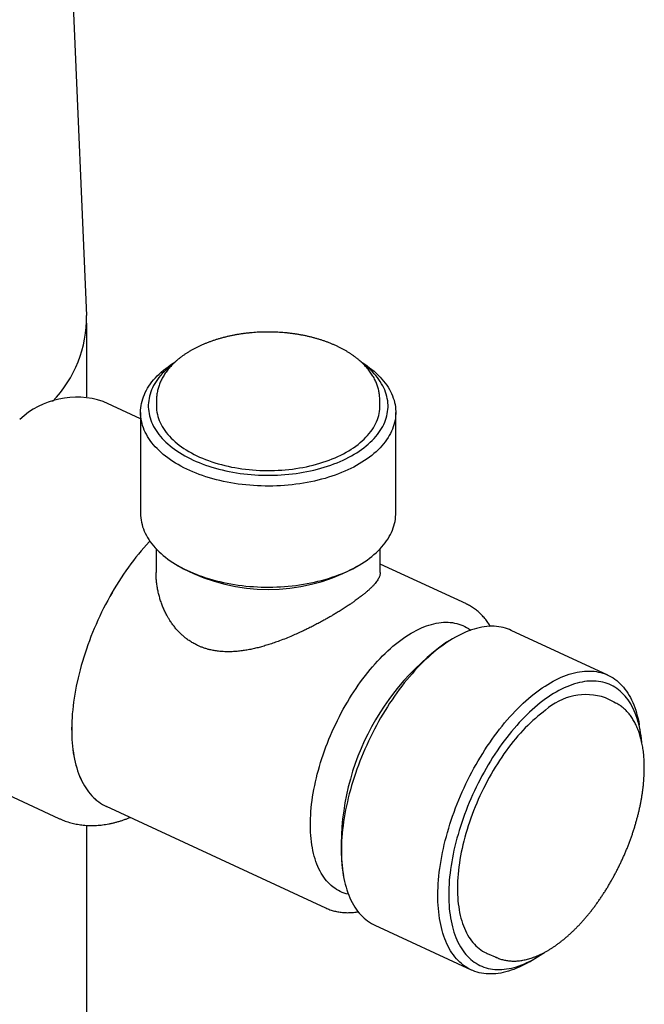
# Model space of a CAD drawing. Header units: millimetres. Extents: x 8 to 869, y 12 to 873.
# Tile 6 of 24: x 828 to 869, y 84 to 148. Entities that reach past the tile are written whole.
import ezdxf

# ---------------------------------------------------------------- set-up
doc = ezdxf.new("R2010")
doc.units = ezdxf.units.MM

msp = doc.modelspace()

# ---------------------------------------------------------------- linework, layer by layer
at = {"color": 7, "linetype": 'Continuous', "lineweight": 30}
for p, q in [((832.465, 128.436), (831.103, 160.276)), ((832.467, 123.175), (832.467, 127.932)), ((835.95, 121.755), (833.525, 122.879)), ((836.985, 123.047), (836.976, 122.632)), ((851.425, 122.63), (851.416, 123.045)), ((835.95, 122.172), (835.949, 115.639)), ((852.449, 115.637), (852.45, 122.17)), ((836.949, 113.367), (836.949, 111.824)), ((851.449, 111.822), (851.449, 113.365)), ((838.363, 112.273), (838.717, 112.069)), ((849.681, 112.068), (850.035, 112.272)), ((857.016, 109.789), (851.449, 112.368)), ((856.16, 107.559), (855.739, 107.311)), ((866.16, 105.194), (859.92, 108.085)), ((866.625, 103.42), (866.004, 103.723)), ((868.273, 101.504), (868.19, 101.985)), ((822.74, 99.603), (830.673, 95.928)), ((833.72, 96.722), (847.914, 90.145)), ((832.467, 64.823), (832.467, 95.481)), ((848.979, 92.721), (849.062, 92.24)), ((851.092, 89.031), (857.331, 86.14)), ((858.354, 87.21), (858.986, 86.932)), ((861.092, 86.666), (861.513, 86.914))]:
    msp.add_line(p, q, dxfattribs=at)
at = {"color": 7, "linetype": 'Continuous', "lineweight": 30, "flags": 128}
for points in [[(850.215, 125.43), (850.277, 125.391), (850.444, 125.283), (850.605, 125.172), (850.76, 125.059), (850.908, 124.942), (851.051, 124.824), (851.187, 124.702), (851.317, 124.579), (851.441, 124.453), (851.557, 124.325), (851.667, 124.195), (851.77, 124.063), (851.866, 123.93), (851.955, 123.795), (852.037, 123.658), (852.112, 123.52), (852.179, 123.381), (852.239, 123.241), (852.292, 123.099), (852.337, 122.957), (852.374, 122.814), (852.405, 122.671), (852.427, 122.527), (852.442, 122.383), (852.449, 122.238), (852.449, 122.094), (852.441, 121.949), (852.426, 121.805), (852.403, 121.661), (852.372, 121.518), (852.334, 121.375), (852.289, 121.233), (852.236, 121.091), (852.175, 120.951), (852.107, 120.812), (852.032, 120.674), (851.95, 120.538), (851.861, 120.403), (851.764, 120.269), (851.661, 120.138), (851.55, 120.008), (851.433, 119.88), (851.309, 119.754), (851.179, 119.631), (851.042, 119.51), (850.899, 119.391), (850.75, 119.275), (850.595, 119.162), (850.434, 119.051), (850.267, 118.944), (850.094, 118.839), (849.916, 118.737), (849.733, 118.639), (849.545, 118.543), (849.352, 118.451), (849.154, 118.363), (848.951, 118.278), (848.744, 118.196), (848.533, 118.119), (848.318, 118.045), (848.099, 117.974), (847.877, 117.908), (847.651, 117.846), (847.422, 117.787), (847.19, 117.733), (846.955, 117.682), (846.718, 117.636), (846.479, 117.594), (846.237, 117.556), (845.993, 117.523), (845.748, 117.494), (845.502, 117.469), (845.254, 117.448), (845.005, 117.432), (844.755, 117.42), (844.505, 117.412), (844.255, 117.409), (844.004, 117.411), (843.754, 117.416), (843.504, 117.426), (843.255, 117.441), (843.007, 117.459), (842.76, 117.483), (842.514, 117.51), (842.27, 117.542), (842.027, 117.578), (841.787, 117.618), (841.548, 117.662), (841.312, 117.711), (841.079, 117.763), (840.849, 117.82), (840.622, 117.881), (840.398, 117.946), (840.177, 118.014), (839.96, 118.086), (839.748, 118.163), (839.539, 118.243), (839.334, 118.326), (839.134, 118.413), (838.939, 118.504), (838.749, 118.597), (838.563, 118.695), (838.383, 118.795), (838.208, 118.898), (838.039, 119.005), (837.875, 119.114), (837.717, 119.226), (837.566, 119.341), (837.42, 119.459), (837.28, 119.579), (837.147, 119.701), (837.02, 119.826), (836.9, 119.953), (836.787, 120.082), (836.681, 120.213), (836.581, 120.345), (836.489, 120.48), (836.403, 120.615), (836.325, 120.753), (836.254, 120.891), (836.19, 121.031), (836.134, 121.172), (836.085, 121.314), (836.044, 121.456), (836.01, 121.6), (835.984, 121.743), (835.965, 121.887), (835.954, 122.032), (835.95, 122.176), (835.954, 122.321), (835.966, 122.465), (835.985, 122.609), (836.012, 122.753), (836.046, 122.896), (836.088, 123.039), (836.137, 123.18), (836.194, 123.321), (836.258, 123.461), (836.33, 123.599), (836.408, 123.737), (836.494, 123.872), (836.587, 124.007), (836.687, 124.139), (836.794, 124.27), (836.908, 124.398), (837.028, 124.525), (837.155, 124.65), (837.289, 124.772), (837.429, 124.892), (837.575, 125.009), (837.727, 125.124), (837.885, 125.236), (838.049, 125.345), (838.197, 125.438)], [(838.045, 125.298), (838.007, 125.269), (837.864, 125.155), (837.726, 125.039), (837.596, 124.921), (837.472, 124.8), (837.354, 124.677), (837.244, 124.551), (837.14, 124.424), (837.043, 124.295), (836.953, 124.165), (836.87, 124.033), (836.795, 123.899), (836.727, 123.764), (836.666, 123.628), (836.613, 123.491), (836.567, 123.353), (836.529, 123.214), (836.498, 123.075), (836.475, 122.935), (836.459, 122.795), (836.451, 122.654), (836.451, 122.514), (836.459, 122.373), (836.474, 122.233), (836.496, 122.093), (836.527, 121.954), (836.564, 121.815), (836.61, 121.677), (836.663, 121.54), (836.723, 121.403), (836.791, 121.268), (836.866, 121.135), (836.948, 121.002), (837.038, 120.872), (837.134, 120.743), (837.238, 120.616), (837.348, 120.49), (837.465, 120.367), (837.589, 120.246), (837.719, 120.127), (837.856, 120.011), (837.999, 119.897), (838.148, 119.786), (838.303, 119.678), (838.463, 119.572), (838.63, 119.47), (838.802, 119.37), (838.979, 119.274), (839.162, 119.181), (839.349, 119.091), (839.542, 119.005), (839.738, 118.922), (839.94, 118.843), (840.145, 118.768), (840.354, 118.696), (840.568, 118.628), (840.785, 118.564), (841.005, 118.504), (841.228, 118.448), (841.454, 118.397), (841.683, 118.349), (841.915, 118.305), (842.149, 118.266), (842.384, 118.231), (842.622, 118.2), (842.861, 118.174), (843.101, 118.151), (843.343, 118.134), (843.585, 118.12), (843.828, 118.111), (844.072, 118.107), (844.315, 118.107), (844.558, 118.111), (844.801, 118.12), (845.044, 118.133), (845.285, 118.15), (845.526, 118.172), (845.765, 118.198), (846.003, 118.229), (846.239, 118.264), (846.473, 118.303), (846.704, 118.346), (846.933, 118.393), (847.16, 118.445), (847.383, 118.501), (847.604, 118.56), (847.821, 118.624), (848.034, 118.692), (848.244, 118.763), (848.449, 118.838), (848.651, 118.917), (848.848, 118.999), (849.041, 119.086), (849.228, 119.175), (849.411, 119.268), (849.589, 119.364), (849.761, 119.463), (849.928, 119.565), (850.089, 119.671), (850.244, 119.779), (850.394, 119.89), (850.537, 120.004), (850.674, 120.12), (850.805, 120.238), (850.929, 120.359), (851.046, 120.482), (851.157, 120.607), (851.261, 120.734), (851.358, 120.863), (851.448, 120.994), (851.53, 121.126), (851.606, 121.26), (851.674, 121.395), (851.734, 121.531), (851.788, 121.668), (851.834, 121.806), (851.872, 121.945), (851.903, 122.084), (851.926, 122.224), (851.941, 122.364), (851.949, 122.505), (851.949, 122.645), (851.942, 122.786), (851.927, 122.926), (851.904, 123.066), (851.874, 123.205), (851.836, 123.344), (851.791, 123.482), (851.738, 123.619), (851.677, 123.755), (851.61, 123.89), (851.535, 124.024), (851.452, 124.156), (851.363, 124.287), (851.266, 124.416), (851.163, 124.543), (851.053, 124.669), (850.936, 124.792), (850.812, 124.913), (850.681, 125.032), (850.545, 125.148), (850.402, 125.262), (850.356, 125.296)], [(836.976, 122.632), (836.975, 122.583), (836.979, 122.448), (836.99, 122.312), (837.009, 122.177), (837.036, 122.042), (837.07, 121.907), (837.112, 121.774), (837.161, 121.641), (837.217, 121.509), (837.281, 121.379), (837.353, 121.249), (837.432, 121.121), (837.517, 120.995), (837.61, 120.87), (837.71, 120.747), (837.817, 120.626), (837.931, 120.507), (838.051, 120.391), (838.177, 120.276), (838.311, 120.164), (838.45, 120.055), (838.595, 119.948), (838.747, 119.844), (838.904, 119.743), (839.067, 119.645), (839.235, 119.55), (839.408, 119.459), (839.587, 119.37), (839.77, 119.285), (839.958, 119.204), (840.151, 119.126), (840.348, 119.052), (840.549, 118.981), (840.754, 118.915), (840.962, 118.852), (841.174, 118.793), (841.389, 118.738), (841.607, 118.687), (841.828, 118.64), (842.052, 118.598), (842.277, 118.56), (842.505, 118.526), (842.735, 118.496), (842.966, 118.471), (843.198, 118.45), (843.431, 118.433), (843.666, 118.421), (843.901, 118.413), (844.136, 118.409), (844.371, 118.41), (844.606, 118.416), (844.84, 118.426), (845.074, 118.44), (845.307, 118.458), (845.539, 118.481), (845.77, 118.509), (845.998, 118.54), (846.225, 118.576), (846.45, 118.616), (846.672, 118.661), (846.892, 118.709), (847.109, 118.762), (847.322, 118.818), (847.533, 118.879), (847.74, 118.944), (847.943, 119.012), (848.142, 119.084), (848.337, 119.16), (848.528, 119.24), (848.714, 119.323), (848.895, 119.409), (849.071, 119.499), (849.242, 119.592), (849.408, 119.688), (849.568, 119.788), (849.723, 119.89), (849.871, 119.995), (850.014, 120.103), (850.151, 120.214), (850.281, 120.327), (850.405, 120.442), (850.522, 120.56), (850.632, 120.68), (850.736, 120.802), (850.833, 120.925), (850.923, 121.051), (851.005, 121.178), (851.081, 121.306), (851.149, 121.436), (851.21, 121.567), (851.263, 121.7), (851.309, 121.833), (851.347, 121.967), (851.378, 122.101), (851.401, 122.236), (851.416, 122.372), (851.424, 122.508), (851.425, 122.63)], [(835.949, 115.639), (835.953, 115.499), (835.964, 115.355), (835.983, 115.21), (836.009, 115.067), (836.043, 114.923), (836.084, 114.781), (836.133, 114.639), (836.19, 114.498), (836.253, 114.358), (836.324, 114.22), (836.402, 114.083), (836.488, 113.947), (836.58, 113.812), (836.68, 113.68), (836.786, 113.549), (836.9, 113.42), (837.02, 113.293), (837.146, 113.168), (837.28, 113.046), (837.419, 112.926), (837.565, 112.809), (837.717, 112.694), (837.874, 112.581), (838.038, 112.472), (838.207, 112.365), (838.382, 112.262), (838.563, 112.162), (838.748, 112.064), (838.938, 111.971), (839.134, 111.88), (839.334, 111.793), (839.538, 111.71), (839.747, 111.63), (839.96, 111.554), (840.176, 111.481), (840.397, 111.413), (840.621, 111.348), (840.848, 111.287), (841.078, 111.231), (841.312, 111.178), (841.547, 111.129), (841.786, 111.085), (842.026, 111.045), (842.269, 111.009), (842.513, 110.977), (842.759, 110.95), (843.006, 110.927), (843.255, 110.908), (843.504, 110.893), (843.754, 110.883), (844.004, 110.878), (844.254, 110.876), (844.504, 110.88), (844.755, 110.887), (845.004, 110.899), (845.253, 110.915), (845.501, 110.936), (845.747, 110.961), (845.993, 110.99), (846.236, 111.024), (846.478, 111.061), (846.717, 111.103), (846.955, 111.15), (847.189, 111.2), (847.421, 111.254), (847.65, 111.313), (847.876, 111.375), (848.099, 111.442), (848.318, 111.512), (848.533, 111.586), (848.744, 111.664), (848.951, 111.745), (849.153, 111.83), (849.351, 111.918), (849.544, 112.01), (849.732, 112.106), (849.916, 112.204), (850.094, 112.306), (850.266, 112.411), (850.433, 112.518), (850.594, 112.629), (850.749, 112.742), (850.899, 112.859), (851.042, 112.977), (851.178, 113.098), (851.309, 113.222), (851.432, 113.347), (851.549, 113.475), (851.66, 113.605), (851.763, 113.736), (851.86, 113.87), (851.949, 114.005), (852.031, 114.141), (852.107, 114.279), (852.174, 114.418), (852.235, 114.558), (852.288, 114.7), (852.333, 114.842), (852.372, 114.985), (852.402, 115.128), (852.425, 115.272), (852.441, 115.416), (852.448, 115.561), (852.449, 115.637)], [(836.55, 113.856), (836.496, 113.799), (836.324, 113.61), (836.152, 113.417), (835.982, 113.218), (835.814, 113.015), (835.647, 112.808), (835.483, 112.596), (835.32, 112.379), (835.159, 112.159), (835.001, 111.935), (834.845, 111.706), (834.691, 111.475), (834.54, 111.239), (834.391, 111.001), (834.245, 110.759), (834.102, 110.514), (833.962, 110.267), (833.825, 110.017), (833.691, 109.765), (833.56, 109.51), (833.432, 109.253), (833.308, 108.994), (833.188, 108.734), (833.071, 108.472), (832.957, 108.208), (832.848, 107.944), (832.742, 107.678), (832.64, 107.412), (832.542, 107.145), (832.448, 106.878), (832.358, 106.61), (832.273, 106.343), (832.191, 106.075), (832.114, 105.808), (832.041, 105.541), (831.972, 105.275), (831.908, 105.01), (831.849, 104.746), (831.794, 104.484), (831.743, 104.222), (831.697, 103.963), (831.656, 103.705), (831.619, 103.449), (831.587, 103.196), (831.56, 102.944), (831.537, 102.696), (831.519, 102.45), (831.506, 102.206), (831.498, 101.966), (831.494, 101.729), (831.496, 101.496), (831.501, 101.266), (831.512, 101.04), (831.528, 100.817), (831.548, 100.599), (831.573, 100.385), (831.602, 100.175), (831.637, 99.969), (831.676, 99.769), (831.719, 99.573), (831.767, 99.381), (831.82, 99.195), (831.877, 99.014), (831.939, 98.839), (832.005, 98.669), (832.076, 98.504), (832.151, 98.345), (832.23, 98.192), (832.314, 98.044), (832.402, 97.903), (832.494, 97.768), (832.589, 97.638), (832.689, 97.515), (832.793, 97.399), (832.901, 97.289), (833.012, 97.185), (833.127, 97.088), (833.246, 96.998), (833.369, 96.914), (833.494, 96.837), (833.623, 96.767), (833.756, 96.704), (833.808, 96.681)], [(836.55, 113.855), (836.497, 113.798), (836.324, 113.609), (836.153, 113.416), (835.983, 113.217), (835.814, 113.014), (835.648, 112.807), (835.483, 112.595), (835.32, 112.378), (835.16, 112.158), (835.001, 111.934), (834.845, 111.706), (834.691, 111.474), (834.54, 111.239), (834.392, 111), (834.246, 110.758), (834.103, 110.514), (833.962, 110.267), (833.825, 110.016), (833.691, 109.764), (833.561, 109.509), (833.433, 109.253), (833.309, 108.994), (833.189, 108.733), (833.072, 108.471), (832.958, 108.208), (832.849, 107.944), (832.743, 107.678), (832.641, 107.412), (832.543, 107.145), (832.449, 106.878), (832.359, 106.61), (832.273, 106.343), (832.192, 106.075), (832.115, 105.808), (832.042, 105.541), (831.973, 105.276), (831.909, 105.011), (831.85, 104.747), (831.795, 104.484), (831.744, 104.223), (831.698, 103.963), (831.657, 103.705), (831.62, 103.45), (831.588, 103.196), (831.561, 102.945), (831.538, 102.696), (831.521, 102.45), (831.507, 102.207), (831.499, 101.967), (831.495, 101.73), (831.497, 101.497), (831.503, 101.267), (831.513, 101.04), (831.529, 100.818), (831.549, 100.6), (831.574, 100.386), (831.603, 100.176), (831.638, 99.97), (831.677, 99.77), (831.72, 99.574), (831.768, 99.383), (831.821, 99.196), (831.878, 99.016), (831.94, 98.84), (832.006, 98.67), (832.077, 98.505), (832.152, 98.346), (832.231, 98.193), (832.315, 98.046), (832.403, 97.904), (832.494, 97.769), (832.59, 97.64), (832.69, 97.517), (832.794, 97.4), (832.902, 97.29), (833.013, 97.187), (833.128, 97.09), (833.247, 96.999), (833.369, 96.915), (833.495, 96.838), (833.624, 96.768), (833.72, 96.722)], [(849.387, 91.029), (849.386, 91.029), (849.251, 91.063), (849.119, 91.104), (848.99, 91.152), (848.864, 91.207), (848.741, 91.269), (848.622, 91.338), (848.506, 91.414), (848.393, 91.496), (848.284, 91.585), (848.179, 91.681), (848.078, 91.783), (847.98, 91.892), (847.886, 92.007), (847.797, 92.129), (847.711, 92.257), (847.63, 92.39), (847.553, 92.53), (847.48, 92.676), (847.411, 92.827), (847.347, 92.984), (847.287, 93.146), (847.232, 93.314), (847.182, 93.487), (847.135, 93.665), (847.094, 93.848), (847.057, 94.036), (847.025, 94.229), (846.998, 94.426), (846.975, 94.627), (846.957, 94.833), (846.944, 95.042), (846.936, 95.256), (846.932, 95.473), (846.933, 95.693), (846.939, 95.917), (846.95, 96.144), (846.966, 96.374), (846.986, 96.607), (847.011, 96.842), (847.041, 97.08), (847.075, 97.319), (847.115, 97.561), (847.158, 97.805), (847.207, 98.05), (847.26, 98.297), (847.317, 98.544), (847.379, 98.793), (847.446, 99.043), (847.516, 99.293), (847.591, 99.544), (847.671, 99.794), (847.754, 100.045), (847.842, 100.296), (847.934, 100.546), (848.029, 100.796), (848.129, 101.044), (848.232, 101.292), (848.339, 101.539), (848.45, 101.784), (848.565, 102.027), (848.682, 102.269), (848.803, 102.509), (848.928, 102.746), (849.056, 102.981), (849.186, 103.214), (849.32, 103.443), (849.456, 103.67), (849.596, 103.894), (849.738, 104.114), (849.882, 104.331), (850.029, 104.544), (850.178, 104.753), (850.329, 104.959), (850.483, 105.16), (850.638, 105.356), (850.795, 105.549), (850.953, 105.736), (851.114, 105.919), (851.275, 106.097), (851.438, 106.27), (851.602, 106.437), (851.767, 106.599), (851.933, 106.756), (852.1, 106.907), (852.267, 107.052), (852.435, 107.191), (852.603, 107.325), (852.771, 107.452), (852.94, 107.573), (853.108, 107.688), (853.276, 107.796), (853.444, 107.898), (853.611, 107.994), (853.778, 108.082), (853.944, 108.164), (854.109, 108.24), (854.273, 108.308), (854.436, 108.37), (854.597, 108.424), (854.758, 108.472), (854.916, 108.512), (855.073, 108.546), (855.229, 108.572), (855.382, 108.592), (855.533, 108.604), (855.682, 108.609), (855.829, 108.607), (855.973, 108.598), (856.115, 108.582), (856.254, 108.558), (856.391, 108.528), (856.525, 108.49), (856.655, 108.446), (856.783, 108.394), (856.907, 108.336), (857.028, 108.27), (857.146, 108.198), (857.26, 108.119), (857.294, 108.094)], [(859.92, 108.085), (859.814, 108.132), (859.679, 108.183), (859.54, 108.228), (859.399, 108.266), (859.255, 108.297), (859.108, 108.32), (858.958, 108.337), (858.806, 108.346), (858.652, 108.348), (858.495, 108.344), (858.336, 108.332), (858.175, 108.312), (858.012, 108.286), (857.847, 108.253), (857.681, 108.213), (857.513, 108.166), (857.343, 108.111), (857.173, 108.05), (857.001, 107.982), (856.827, 107.907), (856.653, 107.825), (856.478, 107.737), (856.303, 107.641), (856.127, 107.54), (855.95, 107.431), (855.773, 107.316), (855.596, 107.195), (855.419, 107.068), (855.242, 106.934), (855.065, 106.794), (854.888, 106.649), (854.712, 106.497), (854.536, 106.34), (854.361, 106.177), (854.187, 106.008), (854.014, 105.834), (853.842, 105.655), (853.671, 105.471), (853.502, 105.281), (853.334, 105.087), (853.167, 104.888), (853.002, 104.684), (852.839, 104.476), (852.678, 104.263), (852.519, 104.047), (852.363, 103.826), (852.208, 103.602), (852.056, 103.374), (851.907, 103.142), (851.76, 102.907), (851.615, 102.669), (851.474, 102.428), (851.336, 102.184), (851.2, 101.938), (851.068, 101.689), (850.939, 101.437), (850.813, 101.184), (850.691, 100.929), (850.572, 100.672), (850.456, 100.413), (850.345, 100.153), (850.237, 99.892), (850.133, 99.63), (850.033, 99.367), (849.937, 99.104), (849.845, 98.84), (849.757, 98.576), (849.673, 98.312), (849.594, 98.049), (849.518, 97.785), (849.447, 97.522), (849.381, 97.26), (849.319, 96.999), (849.262, 96.739), (849.209, 96.48), (849.16, 96.223), (849.116, 95.967), (849.077, 95.714), (849.043, 95.462), (849.013, 95.213), (848.988, 94.966), (848.968, 94.722), (848.952, 94.48), (848.941, 94.242), (848.935, 94.006), (848.934, 93.774), (848.938, 93.546), (848.946, 93.321), (848.959, 93.1), (848.977, 92.882), (849, 92.669), (849.027, 92.461), (849.059, 92.256), (849.096, 92.057), (849.137, 91.862), (849.183, 91.671), (849.234, 91.486), (849.289, 91.306), (849.349, 91.132), (849.413, 90.962), (849.482, 90.798), (849.555, 90.64), (849.632, 90.488), (849.714, 90.341), (849.799, 90.201), (849.889, 90.066), (849.983, 89.938), (850.081, 89.816), (850.183, 89.7), (850.289, 89.591), (850.399, 89.488), (850.512, 89.392), (850.629, 89.303), (850.75, 89.22), (850.874, 89.144), (851.001, 89.075), (851.092, 89.031)], [(861.746, 104.242), (861.924, 104.366), (862.101, 104.484), (862.277, 104.595), (862.454, 104.701), (862.63, 104.799), (862.805, 104.891), (862.98, 104.976), (863.153, 105.054), (863.326, 105.126), (863.497, 105.191), (863.667, 105.249), (863.836, 105.299), (864.003, 105.343), (864.169, 105.38), (864.333, 105.41), (864.495, 105.432), (864.655, 105.448), (864.813, 105.456), (864.968, 105.457), (865.121, 105.452), (865.272, 105.439), (865.421, 105.419), (865.566, 105.391), (865.709, 105.357), (865.849, 105.316), (865.986, 105.268), (866.12, 105.212), (866.25, 105.15), (866.378, 105.081), (866.502, 105.005), (866.622, 104.922), (866.739, 104.833), (866.853, 104.737), (866.962, 104.634), (867.068, 104.525), (867.17, 104.409), (867.268, 104.287), (867.362, 104.159), (867.452, 104.024), (867.538, 103.884), (867.62, 103.737), (867.697, 103.585), (867.77, 103.427), (867.839, 103.263), (867.903, 103.094), (867.963, 102.919), (868.018, 102.739), (868.068, 102.554), (868.114, 102.364), (868.156, 102.169), (868.19, 101.985)], [(868.356, 100.868), (868.335, 101.066), (868.309, 101.27), (868.279, 101.469), (868.243, 101.664), (868.203, 101.854), (868.159, 102.04), (868.109, 102.22), (868.056, 102.395), (867.998, 102.565), (867.935, 102.73), (867.868, 102.889), (867.796, 103.042), (867.721, 103.19), (867.641, 103.332), (867.556, 103.467), (867.468, 103.597), (867.376, 103.721), (867.28, 103.838), (867.179, 103.949), (867.075, 104.054), (866.968, 104.152), (866.856, 104.244), (866.741, 104.329), (866.622, 104.407), (866.501, 104.478), (866.375, 104.543), (866.247, 104.601), (866.115, 104.651), (865.981, 104.695), (865.843, 104.732), (865.703, 104.762), (865.56, 104.785), (865.414, 104.8), (865.266, 104.809), (865.115, 104.811), (864.962, 104.805), (864.807, 104.792), (864.65, 104.773), (864.492, 104.746), (864.331, 104.712), (864.169, 104.672), (864.005, 104.624), (863.839, 104.569), (863.673, 104.508), (863.505, 104.439), (863.336, 104.364), (863.166, 104.282), (862.996, 104.193), (862.825, 104.098), (862.653, 103.996), (862.481, 103.888), (862.309, 103.774), (862.136, 103.653)], [(861.092, 86.666), (860.949, 86.584), (860.773, 86.489), (860.598, 86.4), (860.424, 86.318), (860.251, 86.243), (860.079, 86.175), (859.908, 86.114), (859.739, 86.06), (859.571, 86.012), (859.404, 85.972), (859.24, 85.939), (859.077, 85.913), (858.916, 85.894), (858.757, 85.882), (858.6, 85.877), (858.446, 85.879), (858.293, 85.888), (858.144, 85.905), (857.997, 85.929), (857.853, 85.959), (857.711, 85.997), (857.573, 86.042), (857.438, 86.094), (857.305, 86.152), (857.176, 86.218), (857.051, 86.29), (856.928, 86.37), (856.809, 86.456), (856.694, 86.549), (856.583, 86.648), (856.475, 86.754), (856.371, 86.867), (856.271, 86.985), (856.175, 87.111), (856.083, 87.242), (855.995, 87.38), (855.911, 87.523), (855.832, 87.673), (855.757, 87.828), (855.686, 87.989), (855.619, 88.155), (855.557, 88.328), (855.5, 88.505), (855.447, 88.687), (855.399, 88.875), (855.355, 89.068), (855.316, 89.265), (855.281, 89.467), (855.252, 89.674), (855.227, 89.885), (855.207, 90.1), (855.191, 90.319), (855.18, 90.542), (855.174, 90.769), (855.173, 90.999), (855.177, 91.233), (855.185, 91.47), (855.198, 91.71), (855.216, 91.953), (855.239, 92.198), (855.266, 92.447), (855.298, 92.697), (855.335, 92.95), (855.377, 93.204), (855.423, 93.461), (855.473, 93.719), (855.529, 93.978), (855.588, 94.239), (855.653, 94.5), (855.721, 94.763), (855.794, 95.026), (855.872, 95.29), (855.953, 95.554), (856.039, 95.818), (856.129, 96.081), (856.223, 96.345), (856.322, 96.608), (856.424, 96.871), (856.53, 97.132), (856.639, 97.393), (856.753, 97.652), (856.87, 97.91), (856.99, 98.166), (857.114, 98.42), (857.242, 98.672), (857.373, 98.923), (857.506, 99.17), (857.643, 99.416), (857.783, 99.658), (857.926, 99.898), (858.072, 100.134), (858.22, 100.368), (858.371, 100.597), (858.524, 100.824), (858.68, 101.046), (858.838, 101.265), (858.998, 101.479), (859.16, 101.69), (859.324, 101.896), (859.489, 102.097), (859.656, 102.294), (859.825, 102.486), (859.995, 102.673), (860.167, 102.855), (860.339, 103.031), (860.513, 103.202), (860.688, 103.368), (860.863, 103.528), (861.039, 103.683), (861.215, 103.832), (861.392, 103.974), (861.569, 104.111), (861.746, 104.242)], [(862.136, 103.653), (861.964, 103.525), (861.791, 103.392), (861.619, 103.253), (861.448, 103.108), (861.276, 102.957), (861.106, 102.8), (860.936, 102.638), (860.767, 102.471), (860.6, 102.298), (860.433, 102.12), (860.268, 101.937), (860.104, 101.749), (859.941, 101.556), (859.781, 101.359), (859.622, 101.157), (859.465, 100.951), (859.31, 100.74), (859.157, 100.526), (859.006, 100.308), (858.858, 100.086), (858.713, 99.861), (858.569, 99.633), (858.429, 99.401), (858.291, 99.166), (858.157, 98.929), (858.025, 98.689), (857.897, 98.446), (857.771, 98.201), (857.649, 97.955), (857.531, 97.706), (857.416, 97.455), (857.304, 97.204), (857.196, 96.95), (857.092, 96.696), (856.992, 96.441), (856.896, 96.185), (856.803, 95.928), (856.715, 95.672), (856.631, 95.415), (856.551, 95.158), (856.475, 94.901), (856.404, 94.645), (856.336, 94.389), (856.274, 94.135), (856.215, 93.881), (856.162, 93.629), (856.112, 93.377), (856.068, 93.128), (856.028, 92.88), (855.992, 92.635), (855.961, 92.391), (855.935, 92.15), (855.914, 91.911), (855.897, 91.675), (855.886, 91.442), (855.878, 91.212), (855.876, 90.986), (855.878, 90.762), (855.885, 90.543), (855.897, 90.327), (855.914, 90.115), (855.935, 89.907), (855.961, 89.703), (855.992, 89.504), (856.027, 89.309), (856.067, 89.119), (856.112, 88.933), (856.161, 88.753), (856.215, 88.578), (856.273, 88.408), (856.336, 88.243), (856.403, 88.084), (856.474, 87.931), (856.55, 87.783), (856.63, 87.641), (856.714, 87.506), (856.802, 87.376), (856.895, 87.252), (856.991, 87.135), (857.091, 87.024), (857.195, 86.919), (857.303, 86.821), (857.414, 86.729), (857.53, 86.644), (857.648, 86.566), (857.77, 86.495), (857.895, 86.43), (858.024, 86.372), (858.155, 86.322), (858.29, 86.278), (858.428, 86.241), (858.568, 86.211), (858.711, 86.188), (858.857, 86.173), (859.005, 86.164), (859.155, 86.162), (859.308, 86.168), (859.463, 86.181), (859.62, 86.2), (859.779, 86.227), (859.94, 86.261), (860.102, 86.301), (860.266, 86.349), (860.431, 86.404), (860.598, 86.465), (860.766, 86.534), (860.934, 86.609), (861.104, 86.691), (861.275, 86.78), (861.446, 86.875), (861.617, 86.977), (861.79, 87.085), (861.962, 87.2), (862.06, 87.268)], [(866.541, 103.459), (866.651, 103.407), (866.715, 103.373)], [(862.136, 102.918), (861.971, 102.796), (861.806, 102.668), (861.642, 102.534), (861.478, 102.395), (861.314, 102.249), (861.152, 102.098), (860.99, 101.941), (860.828, 101.779), (860.669, 101.611), (860.51, 101.439), (860.352, 101.261), (860.197, 101.079), (860.042, 100.892), (859.89, 100.7), (859.739, 100.504), (859.591, 100.304), (859.444, 100.1), (859.3, 99.892), (859.158, 99.68), (859.019, 99.465), (858.882, 99.246), (858.748, 99.024), (858.617, 98.799), (858.489, 98.572), (858.364, 98.342), (858.242, 98.109), (858.123, 97.874), (858.007, 97.638), (857.896, 97.399), (857.787, 97.159), (857.683, 96.918), (857.582, 96.675), (857.484, 96.431), (857.391, 96.187), (857.302, 95.941), (857.217, 95.696), (857.136, 95.45), (857.059, 95.205), (856.986, 94.959), (856.918, 94.714), (856.854, 94.47), (856.794, 94.227), (856.739, 93.984), (856.689, 93.743), (856.643, 93.503), (856.601, 93.265), (856.565, 93.029), (856.532, 92.795), (856.505, 92.563), (856.482, 92.334), (856.465, 92.107), (856.451, 91.883), (856.443, 91.662), (856.439, 91.445), (856.441, 91.23), (856.447, 91.02), (856.457, 90.813), (856.473, 90.61), (856.493, 90.411), (856.518, 90.216), (856.548, 90.026), (856.582, 89.84), (856.621, 89.659), (856.665, 89.483), (856.713, 89.312), (856.765, 89.146), (856.823, 88.985), (856.884, 88.83), (856.951, 88.68), (857.021, 88.537), (857.096, 88.399), (857.175, 88.267), (857.258, 88.141), (857.345, 88.021), (857.436, 87.907), (857.531, 87.8), (857.631, 87.699), (857.733, 87.605), (857.84, 87.517), (857.95, 87.436), (858.064, 87.362), (858.181, 87.294), (858.301, 87.234), (858.354, 87.21)]]:
    msp.add_lwpolyline(points, dxfattribs=at)
at = {"color": 7, "linetype": 'Continuous', "lineweight": 30}
for centre, radius, start, end in [((824.592, 128.339), 7.873, 315.99261, 0.71221), ((831.824, 117.691), 5.46, 71.84516, 132.51778), ((844.2, 122.625), 11.896, 242.55014, 297.43662), ((865.075, 94.125), 16.157, 125.29763, 184.98284), ((864.748, 100.063), 3.87, 71.05327, 132.45496), ((859.941, 89.108), 2.376, 243.91101, 248.63348)]:
    msp.add_arc(centre, radius, start, end, dxfattribs=at)
for points, knots in [([(848.614, 126.464), (848.583, 126.479), (848.492, 126.52), (848.339, 126.586), (848.154, 126.662), (847.965, 126.733), (847.772, 126.801), (847.577, 126.865), (847.378, 126.926), (847.176, 126.982), (846.972, 127.035), (846.765, 127.084), (846.555, 127.13), (846.344, 127.171), (846.131, 127.208), (845.915, 127.242), (845.699, 127.271), (845.481, 127.297), (845.261, 127.318), (845.041, 127.336), (844.82, 127.349), (844.598, 127.358), (844.377, 127.364), (844.154, 127.365), (843.932, 127.362), (843.711, 127.355), (843.489, 127.344), (843.269, 127.329), (843.049, 127.31), (842.83, 127.287), (842.612, 127.26), (842.396, 127.229), (842.182, 127.194), (841.969, 127.155), (841.759, 127.112), (841.55, 127.065), (841.345, 127.014), (841.141, 126.96), (840.941, 126.902), (840.743, 126.84), (840.549, 126.774), (840.358, 126.705), (840.17, 126.632), (839.986, 126.555), (839.807, 126.475), (839.631, 126.392), (839.459, 126.305), (839.292, 126.215), (839.129, 126.121), (838.971, 126.024), (838.818, 125.924), (838.67, 125.821), (838.528, 125.715), (838.39, 125.607), (838.259, 125.495), (838.133, 125.381), (838.013, 125.264), (837.899, 125.145), (837.791, 125.023), (837.69, 124.899), (837.595, 124.773), (837.507, 124.646), (837.425, 124.517), (837.351, 124.386), (837.283, 124.254), (837.222, 124.12), (837.168, 123.986), (837.12, 123.851), (837.08, 123.715), (837.047, 123.579), (837.021, 123.443), (837.001, 123.306), (836.989, 123.174), (836.986, 123.087), (836.985, 123.047)], [0, 0, 0, 0, 0.007496, 0.021641, 0.035779, 0.04991, 0.064033, 0.078149, 0.092257, 0.106358, 0.120452, 0.13454, 0.148621, 0.162697, 0.176767, 0.190832, 0.204893, 0.218949, 0.233003, 0.247054, 0.261102, 0.275149, 0.289195, 0.30324, 0.317285, 0.331331, 0.345378, 0.359426, 0.373476, 0.38753, 0.401586, 0.415647, 0.429711, 0.443781, 0.457856, 0.471938, 0.486025, 0.50012, 0.514222, 0.528332, 0.542451, 0.556577, 0.570712, 0.584856, 0.599008, 0.613168, 0.627335, 0.64151, 0.65569, 0.669874, 0.684061, 0.698247, 0.712429, 0.726604, 0.740767, 0.754915, 0.769041, 0.783139, 0.797204, 0.81123, 0.82521, 0.839137, 0.853008, 0.866816, 0.880558, 0.894232, 0.907839, 0.921378, 0.934853, 0.948269, 0.961632, 0.974951, 0.988233, 1, 1, 1, 1]), ([(851.416, 123.046), (851.416, 123.047), (851.416, 123.094), (851.41, 123.186), (851.397, 123.323), (851.377, 123.459), (851.35, 123.595), (851.316, 123.73), (851.275, 123.864), (851.228, 123.998), (851.174, 124.13), (851.113, 124.262), (851.046, 124.393), (850.971, 124.522), (850.891, 124.649), (850.803, 124.776), (850.709, 124.9), (850.609, 125.023), (850.502, 125.143), (850.389, 125.262), (850.27, 125.378), (850.145, 125.491), (850.014, 125.603), (849.878, 125.711), (849.736, 125.817), (849.588, 125.92), (849.436, 126.019), (849.278, 126.116), (849.116, 126.21), (848.949, 126.3), (848.782, 126.385), (848.669, 126.439), (848.614, 126.464)], [0, 0, 0, 0, 0.000862, 0.034017, 0.067175, 0.100364, 0.133611, 0.166941, 0.200376, 0.233937, 0.267638, 0.301493, 0.335509, 0.369689, 0.404034, 0.438538, 0.473193, 0.50799, 0.542916, 0.577955, 0.613095, 0.648319, 0.683613, 0.718963, 0.754356, 0.789781, 0.825228, 0.860688, 0.896152, 0.931614, 0.967069, 1, 1, 1, 1]), ([(851.447, 111.822), (851.447, 111.801), (851.447, 111.75), (851.431, 111.664), (851.399, 111.564), (851.352, 111.459), (851.288, 111.349), (851.209, 111.232), (851.112, 111.11), (850.996, 110.979), (850.861, 110.84), (850.713, 110.702), (850.561, 110.568), (850.407, 110.439), (850.227, 110.296), (850.017, 110.136), (849.801, 109.979), (849.603, 109.841), (849.407, 109.708), (849.181, 109.559), (848.924, 109.395), (848.677, 109.243), (848.446, 109.104), (848.234, 108.98), (848.019, 108.857), (847.778, 108.723), (847.508, 108.576), (847.206, 108.417), (846.924, 108.274), (846.664, 108.146), (846.396, 108.019), (846.096, 107.88), (845.738, 107.723), (845.354, 107.563), (844.965, 107.413), (844.596, 107.28), (844.26, 107.169), (843.935, 107.07), (843.621, 106.983), (843.306, 106.906), (842.989, 106.839), (842.671, 106.784), (842.351, 106.74), (842.032, 106.711), (841.748, 106.699), (841.498, 106.698), (841.257, 106.708), (840.994, 106.73), (840.71, 106.771), (840.454, 106.823), (840.225, 106.885), (840.023, 106.95), (839.828, 107.024), (839.616, 107.117), (839.389, 107.234), (839.151, 107.378), (838.941, 107.526), (838.758, 107.672), (838.604, 107.809), (838.46, 107.949), (838.31, 108.108), (838.153, 108.292), (837.994, 108.503), (837.857, 108.703), (837.741, 108.892), (837.629, 109.091), (837.513, 109.32), (837.397, 109.582), (837.294, 109.849), (837.203, 110.123), (837.126, 110.401), (837.062, 110.683), (837.012, 110.968), (836.976, 111.251), (836.955, 111.532), (836.947, 111.722), (836.949, 111.819), (836.949, 111.824)], [0, 0, 0, 0, 0.009942, 0.02443, 0.039086, 0.053743, 0.068666, 0.083589, 0.098713, 0.113836, 0.12992, 0.146003, 0.159106, 0.172218, 0.185321, 0.202024, 0.218726, 0.229654, 0.240582, 0.255362, 0.270154, 0.284935, 0.296183, 0.307432, 0.318344, 0.329256, 0.343971, 0.358695, 0.37341, 0.384569, 0.395729, 0.411198, 0.426667, 0.445421, 0.464176, 0.479963, 0.495749, 0.509963, 0.524176, 0.538531, 0.552886, 0.567462, 0.582038, 0.596783, 0.611527, 0.621699, 0.631871, 0.645602, 0.659343, 0.673072, 0.68352, 0.693968, 0.704152, 0.714335, 0.728128, 0.741934, 0.755727, 0.766241, 0.776754, 0.786469, 0.796185, 0.809272, 0.822366, 0.835455, 0.845366, 0.855277, 0.869458, 0.883639, 0.897961, 0.912284, 0.92681, 0.941337, 0.956004, 0.97067, 0.984937, 0.999204, 1, 1, 1, 1]), ([(858.566, 108.343), (858.545, 108.377), (858.496, 108.46), (858.412, 108.585), (858.316, 108.718), (858.216, 108.845), (858.113, 108.967), (858.005, 109.082), (857.895, 109.192), (857.78, 109.295), (857.663, 109.392), (857.542, 109.483), (857.418, 109.567), (857.291, 109.646), (857.161, 109.718), (857.07, 109.765), (857.02, 109.787), (857.016, 109.788)], [0, 0, 0, 0, 0.052705, 0.126913, 0.200819, 0.274404, 0.347657, 0.420572, 0.493153, 0.565409, 0.63736, 0.709032, 0.780459, 0.851682, 0.922746, 0.9937, 1, 1, 1, 1]), ([(862.875, 87.779), (862.903, 87.799), (862.983, 87.857), (863.116, 87.958), (863.274, 88.083), (863.431, 88.213), (863.588, 88.349), (863.744, 88.489), (863.899, 88.635), (864.053, 88.786), (864.206, 88.941), (864.358, 89.101), (864.509, 89.266), (864.659, 89.435), (864.807, 89.608), (864.953, 89.786), (865.098, 89.968), (865.241, 90.153), (865.382, 90.342), (865.521, 90.535), (865.659, 90.732), (865.793, 90.931), (865.926, 91.134), (866.056, 91.34), (866.184, 91.549), (866.31, 91.76), (866.432, 91.974), (866.552, 92.191), (866.669, 92.409), (866.783, 92.63), (866.895, 92.853), (867.003, 93.077), (867.108, 93.303), (867.209, 93.531), (867.308, 93.759), (867.403, 93.989), (867.494, 94.219), (867.582, 94.451), (867.667, 94.683), (867.747, 94.915), (867.825, 95.147), (867.898, 95.38), (867.967, 95.612), (868.033, 95.844), (868.094, 96.076), (868.152, 96.307), (868.206, 96.537), (868.255, 96.766), (868.301, 96.994), (868.342, 97.221), (868.379, 97.446), (868.412, 97.67), (868.441, 97.891), (868.465, 98.111), (868.485, 98.329), (868.501, 98.544), (868.512, 98.757), (868.519, 98.967), (868.522, 99.175), (868.52, 99.379), (868.514, 99.581), (868.504, 99.779), (868.489, 99.974), (868.47, 100.165), (868.446, 100.353), (868.418, 100.537), (868.386, 100.716), (868.349, 100.892), (868.308, 101.064), (868.262, 101.231), (868.213, 101.394), (868.159, 101.552), (868.101, 101.705), (868.038, 101.853), (867.972, 101.997), (867.901, 102.135), (867.826, 102.268), (867.748, 102.395), (867.665, 102.517), (867.579, 102.633), (867.489, 102.743), (867.395, 102.848), (867.298, 102.946), (867.197, 103.039), (867.093, 103.125), (866.986, 103.206), (866.876, 103.28), (866.787, 103.335), (866.734, 103.362), (866.72, 103.37)], [0, 0, 0, 0, 0.006158, 0.017856, 0.029552, 0.041245, 0.052935, 0.064623, 0.076307, 0.087988, 0.099667, 0.111343, 0.123015, 0.134685, 0.146353, 0.158017, 0.16968, 0.18134, 0.192998, 0.204654, 0.216308, 0.227961, 0.239612, 0.251262, 0.26291, 0.274558, 0.286204, 0.29785, 0.309495, 0.321139, 0.332783, 0.344427, 0.356071, 0.367715, 0.379359, 0.391003, 0.402647, 0.414292, 0.425938, 0.437584, 0.449232, 0.46088, 0.47253, 0.484181, 0.495834, 0.507488, 0.519144, 0.530802, 0.542463, 0.554125, 0.56579, 0.577458, 0.589128, 0.600801, 0.612477, 0.624156, 0.635839, 0.647524, 0.659213, 0.670905, 0.6826, 0.694299, 0.706, 0.717704, 0.72941, 0.741118, 0.752827, 0.764536, 0.776245, 0.787951, 0.799653, 0.81135, 0.823039, 0.834718, 0.846385, 0.858037, 0.869671, 0.881284, 0.892874, 0.904437, 0.915972, 0.927478, 0.938953, 0.950398, 0.961813, 0.973202, 0.984566, 0.995912, 1, 1, 1, 1]), ([(830.673, 95.928), (830.698, 95.917), (830.777, 95.879), (830.914, 95.823), (831.084, 95.758), (831.257, 95.701), (831.432, 95.649), (831.609, 95.604), (831.788, 95.565), (831.97, 95.533), (832.154, 95.508), (832.339, 95.488), (832.527, 95.476), (832.717, 95.47), (832.908, 95.471), (833.101, 95.478), (833.296, 95.492), (833.493, 95.513), (833.691, 95.541), (833.891, 95.575), (834.092, 95.617), (834.295, 95.665), (834.498, 95.721), (834.703, 95.783), (834.908, 95.853), (835.102, 95.924), (835.226, 95.975), (835.282, 95.998)], [0, 0, 0, 0, 0.017312, 0.056278, 0.095241, 0.134235, 0.173294, 0.21245, 0.251736, 0.291185, 0.330827, 0.370693, 0.410811, 0.451209, 0.491912, 0.532942, 0.574319, 0.616059, 0.658174, 0.700672, 0.743556, 0.786824, 0.830468, 0.874476, 0.91883, 0.963507, 1, 1, 1, 1]), ([(847.914, 90.145), (847.917, 90.144), (847.964, 90.121), (848.058, 90.082), (848.196, 90.029), (848.338, 89.983), (848.481, 89.943), (848.628, 89.91), (848.776, 89.883), (848.927, 89.862), (849.081, 89.848), (849.236, 89.84), (849.394, 89.839), (849.554, 89.844), (849.716, 89.856), (849.871, 89.873), (849.973, 89.89), (850.02, 89.897)], [0, 0, 0, 0, 0.004227, 0.075095, 0.145958, 0.216863, 0.287862, 0.359004, 0.430337, 0.501899, 0.573725, 0.645844, 0.718273, 0.791027, 0.864109, 0.937516, 1, 1, 1, 1]), ([(859.081, 86.893), (859.088, 86.891), (859.135, 86.871), (859.226, 86.84), (859.353, 86.803), (859.482, 86.772), (859.614, 86.747), (859.749, 86.729), (859.885, 86.717), (860.024, 86.711), (860.165, 86.712), (860.308, 86.72), (860.453, 86.734), (860.6, 86.754), (860.749, 86.781), (860.899, 86.814), (861.05, 86.854), (861.203, 86.9), (861.356, 86.953), (861.511, 87.012), (861.667, 87.077), (861.823, 87.149), (861.981, 87.226), (862.138, 87.31), (862.296, 87.4), (862.454, 87.495), (862.613, 87.597), (862.753, 87.692), (862.84, 87.754), (862.875, 87.779)], [0, 0, 0, 0, 0.006502, 0.044424, 0.082367, 0.120352, 0.158396, 0.196512, 0.234713, 0.273008, 0.311401, 0.349893, 0.388484, 0.427169, 0.465943, 0.504797, 0.543723, 0.582711, 0.621754, 0.66084, 0.699963, 0.739113, 0.778286, 0.817473, 0.85667, 0.895873, 0.935078, 0.97428, 1, 1, 1, 1])]:
    msp.add_open_spline(points, degree=3, knots=knots, dxfattribs=at)

doc.saveas('drawing.dxf')
